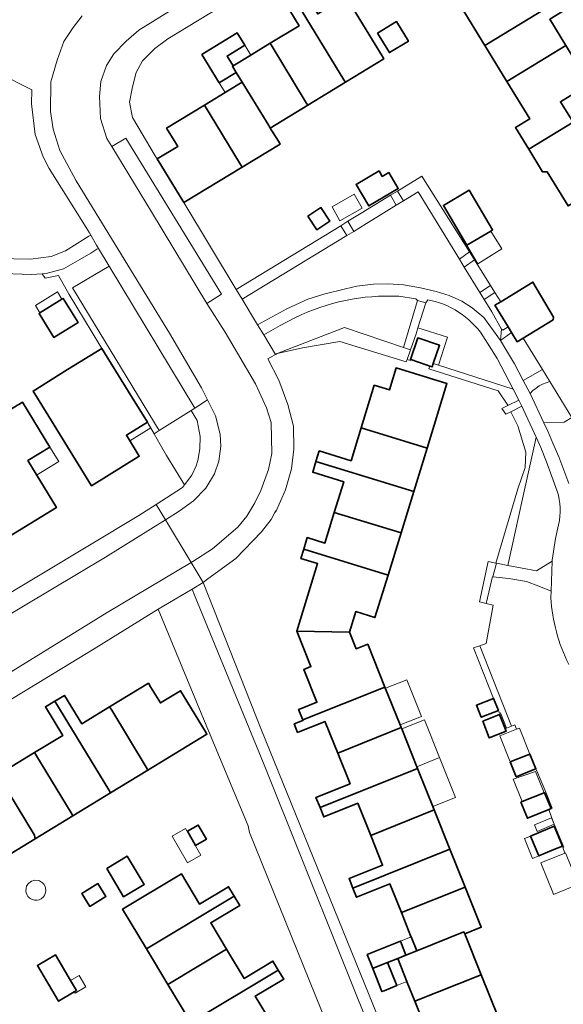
# Model space of a CAD drawing. Extents: x 147051 to 149075, y 463071 to 465537.
# Tile 145 of 229: x 147195 to 147262, y 464587 to 464709. Entities that reach past the tile are written whole.
import ezdxf

# ---------------------------------------------------------------- set-up
doc = ezdxf.new("R2010")
doc.units = 0
doc.header["$LTSCALE"] = 0.5
for name, color, linetype, lineweight in [('B-PV-GR-BEPLANTING_CULTUUR_HEESTERS-GV', 252, 'CONTINUOUS', 18), ('B-PV-OG-BEBOUWING-GV', 6, 'CONTINUOUS', 35), ('B-PV-OG-BEBOUWING_LUIFEL-GV', 6, 'CONTINUOUS', 18), ('B-PV-OG-TERREIN_BEGROEID-GV', 252, 'CONTINUOUS', 18), ('B-PV-OG-TERREIN_ERF-GV', 252, 'CONTINUOUS', 18), ('B-PV-VH-GESLOTENVERHARDING_ASFALT-GV', 252, 'CONTINUOUS', 18), ('B-PV-VH-OPENVERHARDING_BETONSTRAATSTEEN-GV', 252, 'CONTINUOUS', 18), ('B-PV-VH-OPENVERHARDING_TEGEL-GV', 252, 'CONTINUOUS', 18)]:
    doc.layers.add(name, color=color, linetype=linetype, lineweight=lineweight)

msp = doc.modelspace()

# ---------------------------------------------------------------- linework, layer by layer
at = {"layer": 'B-PV-GR-BEPLANTING_CULTUUR_HEESTERS-GV', "flags": 128}
for points in [[(147242.066, 464686.825), (147243.884, 464687.948), (147248.993, 464679.603), (147250.243, 464680.502), (147244.359, 464689.872), (147241.336, 464688.025)], [(147235.924, 464683.036), (147237.513, 464684.004), (147238.802, 464684.809), (147241.175, 464686.275), (147240.489, 464687.508), (147238.114, 464686.057), (147236.839, 464685.279), (147235.21, 464684.284)], [(147222.141, 464674.637), (147235.062, 464682.511), (147234.316, 464683.738), (147221.408, 464675.852)], [(147204.354, 464680.925), (147204.184, 464680.823), (147203.407, 464680.36), (147202.051, 464679.551), (147200.026, 464678.394), (147197.905, 464677.829), (147197.412, 464677.796), (147197.756, 464677.255), (147199.432, 464677.578), (147200.725, 464675.223), (147204.542, 464668.969), (147207.808, 464663.685), (147210.179, 464659.849), (147211.241, 464658.012), (147211.852, 464658.401), (147201.173, 464676.061), (147205.673, 464678.741)], [(147249.587, 464678.633), (147251.509, 464675.494), (147252.858, 464676.336), (147250.851, 464679.533)], [(147254.207, 464670.964), (147254.37, 464670.819), (147255.007, 464671.239), (147253.385, 464673.907), (147253.826, 464674.175), (147254.107, 464674.346), (147253.387, 464675.493), (147252.042, 464674.624), (147252.986, 464673.081)], [(147234.779, 464671.151), (147226.45, 464667.918), (147229.576, 464668.62), (147234.203, 464669.423), (147242.417, 464666.899), (147242.53, 464667.195), (147242.94, 464668.374), (147242.07, 464668.677)], [(147242.53, 464667.195), (147242.956, 464667.077), (147242.995, 464667.192), (147242.935, 464667.212), (147243.848, 464669.873), (147246.54, 464668.948), (147245.761, 464666.681), (147246.412, 464666.499), (147247.523, 464669.946), (147243.875, 464671.122), (147243.637, 464670.378), (147242.94, 464668.374)], [(147256.873, 464664.596), (147259.259, 464665.971), (147256.883, 464669.854), (147256.126, 464669.398), (147255.427, 464670.548), (147254.066, 464669.552), (147255.798, 464666.64)], [(147254.992, 464661.505), (147256.354, 464662.178), (147255.644, 464663.526), (147246.412, 464666.499), (147245.761, 464666.681), (147245.626, 464666.288), (147245.359, 464666.38), (147245.223, 464666.036), (147253.795, 464663.328), (147254.963, 464661.564)], [(147262.901, 464660.024), (147260.187, 464664.457), (147259.731, 464664.329), (147259.288, 464664.153), (147258.866, 464663.931), (147258.469, 464663.667), (147258.088, 464663.349), (147257.725, 464662.977), (147259.428, 464659.376), (147261.952, 464659.431)], [(147216.46, 464654.025), (147216.66, 464654.701), (147216.883, 464656.127), (147216.931, 464657.653), (147216.578, 464659.655), (147215.826, 464660.881), (147211.852, 464658.401), (147211.241, 464658.012), (147212.002, 464656.667), (147212.78, 464655.332), (147215.004, 464651.699), (147215.911, 464652.899)], [(147256.79, 464649.948), (147258.261, 464656.63), (147258.469, 464657.605), (147256.708, 464661.413), (147255.362, 464660.741), (147256.203, 464659.007), (147257.199, 464655.715), (147257.136, 464653.833), (147256.202, 464651.18), (147253.479, 464642.02), (147253.562, 464642.004), (147254.963, 464641.737)]]:
    msp.add_lwpolyline(points, close=True, dxfattribs=at)
at = {"layer": 'B-PV-OG-BEBOUWING-GV', "flags": 128}
for points in [[(147256.537, 464715.295), (147249.221, 464710.824), (147252.155, 464706.026), (147263.067, 464712.695), (147262.334, 464713.894), (147258.736, 464711.696)], [(147239.66, 464704.369), (147239.473, 464704.675), (147234.978, 464712.063), (147231.485, 464709.938), (147229.321, 464713.494), (147228.06, 464712.727), (147234.719, 464701.782), (147234.905, 464701.476)], [(147234.719, 464701.782), (147228.06, 464712.727), (147226.985, 464712.073), (147229.169, 464708.483), (147225.588, 464706.304), (147230.063, 464698.949), (147230.249, 464698.644), (147234.905, 464701.476)], [(147263.067, 464712.695), (147252.155, 464706.026), (147254.864, 464701.592), (147262.152, 464706.047), (147260.176, 464709.28), (147263.8, 464711.495)], [(147238.879, 464707.569), (147240.347, 464705.156), (147242.689, 464706.581), (147241.221, 464708.993)], [(147217.161, 464704.926), (147219.301, 464701.41), (147219.621, 464701.605), (147221.406, 464702.692), (147220.932, 464703.471), (147221.012, 464703.52), (147220.275, 464704.731), (147222.452, 464706.056), (147221.524, 464707.581), (147217.482, 464705.121)], [(147221.406, 464702.692), (147222.13, 464701.502), (147225.429, 464696.13), (147225.615, 464695.825), (147230.249, 464698.644), (147230.063, 464698.949), (147225.588, 464706.304), (147223.324, 464704.927), (147223.189, 464704.844), (147221.012, 464703.52), (147220.932, 464703.471)], [(147262.152, 464706.047), (147254.864, 464701.592), (147257.685, 464696.976), (147255.937, 464695.909), (147257.589, 464693.205), (147263.044, 464696.539), (147261.491, 464699.081), (147265.072, 464701.269)], [(147222.148, 464690.986), (147226.828, 464693.834), (147226.616, 464694.179), (147225.615, 464695.825), (147225.429, 464696.13), (147222.13, 464701.502), (147220.345, 464700.416), (147220.024, 464700.221), (147217.474, 464698.669), (147221.938, 464691.332)], [(147221.938, 464691.332), (147217.474, 464698.669), (147212.789, 464695.818), (147213.93, 464693.943), (147214.164, 464693.559), (147211.627, 464692.016), (147214.928, 464686.592), (147222.148, 464690.986)], [(147263.044, 464696.539), (147257.589, 464693.205), (147259.287, 464690.426), (147259.853, 464690.404), (147262.43, 464686.187), (147269.948, 464690.781), (147267.063, 464695.502), (147264.598, 464693.996)], [(147240.268, 464690.311), (147239.46, 464689.835), (147239.059, 464690.516), (147236.219, 464688.843), (147237.786, 464686.183), (147241.434, 464688.333)], [(147249.905, 464681.335), (147252.872, 464683.079), (147253.098, 464683.212), (147250.205, 464688.134), (147247.012, 464686.258)], [(147230.259, 464684.924), (147231.366, 464683.251), (147232.956, 464684.302), (147231.848, 464685.976)], [(147255.007, 464671.239), (147255.427, 464670.548), (147256.126, 464669.398), (147256.883, 464669.854), (147260.584, 464672.086), (147260.622, 464672.442), (147258.08, 464676.761), (147254.107, 464674.346), (147253.826, 464674.175), (147253.385, 464673.907)], [(147199.845, 464674.65), (147197.13, 464672.97), (147197.02, 464672.902), (147198.862, 464669.926), (147201.838, 464671.768), (147199.996, 464674.744)], [(147242.995, 464667.192), (147244.898, 464666.538), (147245.359, 464666.38), (147245.626, 464666.288), (147245.761, 464666.681), (147246.54, 464668.948), (147243.848, 464669.873), (147242.935, 464667.212)], [(147197.885, 464660.685), (147203.506, 464651.588), (147209.411, 464655.237), (147207.814, 464657.821), (147210.412, 464659.427), (147208.041, 464663.263), (147204.775, 464668.547), (147200.554, 464665.939), (147196.272, 464663.294)], [(147245.002, 464656.228), (147247.458, 464664.212), (147241.176, 464666.144), (147240.34, 464663.427), (147238.468, 464664.003), (147236.847, 464658.737)], [(147195.618, 464654.692), (147198.352, 464656.356), (147194.969, 464661.913), (147194.522, 464661.641), (147194.336, 464661.528), (147191.522, 464659.816), (147191.293, 464659.676), (147192.685, 464657.39), (147187.787, 464654.408), (147193.317, 464645.323), (147199.157, 464648.878)], [(147243.347, 464650.851), (147245.002, 464656.228), (147236.847, 464658.737), (147235.597, 464654.672), (147231.662, 464655.882), (147231.258, 464654.569)], [(147231.258, 464654.569), (147230.854, 464653.255), (147234.691, 464652.074), (147233.527, 464648.291), (147241.779, 464645.752), (147243.347, 464650.851)], [(147233.527, 464648.291), (147232.36, 464644.498), (147230.191, 464645.165), (147229.747, 464643.721), (147240.167, 464640.514), (147241.779, 464645.752)], [(147228.89, 464633.58), (147235.394, 464633.465), (147236.176, 464636.009), (147238.556, 464635.277), (147240.167, 464640.514), (147229.747, 464643.721), (147229.397, 464642.581), (147231.464, 464641.945)], [(147229.101, 464623.904), (147229.619, 464622.612), (147239.785, 464626.687), (147237.659, 464631.992), (147236.216, 464631.414), (147235.394, 464633.465), (147228.89, 464633.58), (147230.643, 464629.208), (147229.752, 464628.85), (147231.371, 464624.813), (147229.359, 464624.007)], [(147205.75, 464624.242), (147206.006, 464623.815), (147210.271, 464616.777), (147210.49, 464616.417), (147217.775, 464620.852), (147217.568, 464621.219), (147214.515, 464626.233), (147212.02, 464624.715), (147210.793, 464626.73), (147210.533, 464627.157)], [(147229.054, 464621.103), (147232.385, 464622.426), (147232.454, 464622.249), (147233.947, 464618.523), (147241.797, 464621.668), (147241.668, 464621.991), (147239.785, 464626.687), (147229.619, 464622.612), (147229.647, 464622.543), (147228.577, 464622.115), (147228.992, 464621.078)], [(147198.988, 464624.931), (147205.64, 464613.957), (147205.858, 464613.597), (147210.49, 464616.417), (147210.271, 464616.777), (147206.006, 464623.815), (147205.75, 464624.242), (147202.299, 464622.138), (147200.162, 464625.646)], [(147196.449, 464618.572), (147196.722, 464618.163), (147200.993, 464611.128), (147201.212, 464610.768), (147205.858, 464613.597), (147205.64, 464613.957), (147198.988, 464624.931), (147197.815, 464624.217), (147199.952, 464620.707)], [(147253.818, 464623.777), (147253.22, 464625.273), (147251.103, 464624.438), (147251.694, 464622.94)], [(147251.881, 464622.465), (147252.685, 464620.398), (147254.773, 464621.211), (147253.966, 464623.283)], [(147231.765, 464611.773), (147243.826, 464616.606), (147243.738, 464616.826), (147241.863, 464621.503), (147241.797, 464621.668), (147233.947, 464618.523), (147235.469, 464614.725), (147231.258, 464613.037)], [(147190.787, 464617.7), (147190.93, 464617.451), (147196.448, 464608.36), (147196.552, 464607.931), (147201.212, 464610.768), (147200.993, 464611.128), (147196.722, 464618.163), (147196.449, 464618.572), (147193.697, 464616.894), (147193.089, 464616.524), (147191.964, 464618.43)], [(147256.014, 464615.589), (147258.096, 464616.426), (147258.453, 464616.57), (147257.72, 464618.392), (147257.363, 464618.249), (147255.279, 464617.417)], [(147186.511, 464607.943), (147189.992, 464602.208), (147192.827, 464603.934), (147192.059, 464605.196), (147196.552, 464607.931), (147196.448, 464608.36), (147190.93, 464617.451), (147190.787, 464617.7), (147189.664, 464617.003), (147189.499, 464616.901), (147190.628, 464615.056), (147186.982, 464612.823), (147187.244, 464612.393), (147189.023, 464609.471)], [(147238.025, 464608.33), (147245.891, 464611.483), (147243.826, 464616.606), (147231.765, 464611.773), (147232.228, 464610.619), (147236.431, 464612.305)], [(147260.044, 464611.543), (147260.331, 464611.66), (147259.534, 464613.621), (147259.462, 464613.589), (147256.757, 464612.513), (147256.597, 464612.443), (147257.403, 464610.466)], [(147235.818, 464601.806), (147247.828, 464606.621), (147245.891, 464611.483), (147238.025, 464608.33), (147239.499, 464604.653), (147235.345, 464602.987)], [(147215.376, 464608.845), (147216.383, 464607.089), (147217.714, 464607.852), (147216.707, 464609.608)], [(147257.791, 464608.255), (147258.818, 464605.801), (147260.674, 464606.578), (147261.732, 464607.019), (147260.708, 464609.474)], [(147249.704, 464601.941), (147247.828, 464606.621), (147235.818, 464601.806), (147236.269, 464600.68), (147240.404, 464602.337), (147241.827, 464598.785)], [(147205.388, 464604.228), (147207.479, 464600.755), (147210.018, 464602.284), (147207.927, 464605.756)], [(147221.142, 464600.833), (147220.45, 464601.985), (147216.87, 464599.832), (147214.619, 464603.575), (147207.357, 464599.209), (147210.3, 464594.314)], [(147204.297, 464602.376), (147202.32, 464601.135), (147203.315, 464599.549), (147205.293, 464600.791)], [(147241.827, 464598.785), (147243.005, 464595.844), (147243.022, 464595.804), (147243.719, 464594.064), (147249.555, 464596.402), (147249.649, 464596.167), (147251.69, 464596.985), (147249.704, 464601.941)], [(147221.142, 464600.833), (147210.3, 464594.314), (147212.953, 464589.902), (147220.197, 464594.257), (147218.242, 464597.509), (147221.84, 464599.673)], [(147241.367, 464593.121), (147242.513, 464590.264), (147242.553, 464590.163), (147243.493, 464587.817), (147251.68, 464591.098), (147249.649, 464596.167), (147249.555, 464596.402), (147243.719, 464594.064), (147242.389, 464593.53)], [(147237.579, 464593.626), (147238.278, 464591.883), (147238.535, 464591.986), (147240.1, 464592.613), (147241.367, 464593.121), (147242.389, 464593.53), (147241.692, 464595.271)], [(147212.953, 464589.902), (147215.789, 464585.184), (147226.599, 464591.683), (147225.931, 464592.794), (147222.366, 464590.65), (147220.197, 464594.257)], [(147201.373, 464588.996), (147201.652, 464589.16), (147200.926, 464590.391), (147199.065, 464593.549), (147196.825, 464592.228), (147199.412, 464587.84)], [(147238.278, 464591.883), (147239.424, 464589.025), (147239.681, 464589.129), (147241.246, 464589.756), (147240.1, 464592.613), (147238.535, 464591.986)], [(147226.599, 464591.683), (147215.789, 464585.184), (147218.549, 464580.595), (147225.839, 464584.978), (147223.748, 464588.456), (147227.267, 464590.572)], [(147251.68, 464591.098), (147243.493, 464587.817), (147245.534, 464582.724), (147247.841, 464583.648), (147248.96, 464580.855), (147254.841, 464583.212)]]:
    msp.add_lwpolyline(points, close=True, dxfattribs=at)
at = {"layer": 'B-PV-OG-BEBOUWING_LUIFEL-GV', "flags": 128}
for points in [[(147221.012, 464703.52), (147223.189, 464704.844), (147222.452, 464706.056), (147220.275, 464704.731)], [(147220.024, 464700.221), (147220.345, 464700.416), (147222.13, 464701.502), (147221.406, 464702.692), (147219.621, 464701.605), (147219.301, 464701.41)], [(147236.001, 464687.63), (147233.244, 464686.069), (147234.22, 464684.346), (147236.977, 464685.907)], [(147249.905, 464681.335), (147251.283, 464679.032), (147254.245, 464680.891), (147252.872, 464683.079)], [(147197.13, 464672.97), (147199.845, 464674.65), (147199.289, 464675.549), (147196.574, 464673.869)], [(147207.814, 464657.821), (147208.243, 464657.128), (147210.828, 464658.726), (147210.573, 464659.168), (147210.412, 464659.427)], [(147198.352, 464656.356), (147195.618, 464654.692), (147196.712, 464652.896), (147199.445, 464654.561)], [(147239.848, 464626.532), (147241.668, 464621.991), (147244.318, 464623.053), (147242.498, 464627.594)], [(147241.863, 464621.503), (147243.738, 464616.826), (147246.54, 464617.953), (147244.66, 464622.627)], [(147253.987, 464620.631), (147255.279, 464617.417), (147257.363, 464618.249), (147257.72, 464618.392), (147256.425, 464621.611), (147256.068, 464621.468)], [(147243.738, 464616.826), (147243.826, 464616.606), (147245.726, 464611.895), (147248.523, 464613.022), (147246.54, 464617.953)], [(147259.462, 464613.589), (147258.413, 464616.258), (147255.663, 464615.279), (147256.757, 464612.513)], [(147258.267, 464609.629), (147258.603, 464608.827), (147260.714, 464609.711), (147260.378, 464610.513)], [(147215.364, 464604.938), (147217.01, 464605.882), (147215.115, 464609.186), (147213.469, 464608.243)], [(147257.791, 464608.255), (147257.026, 464607.935), (147258.053, 464605.481), (147258.818, 464605.801)], [(147259.146, 464604.75), (147260.528, 464601.29), (147260.634, 464601.037), (147263.448, 464602.19), (147263.691, 464602.288), (147262.129, 464606.181), (147262.021, 464606.137), (147259.068, 464604.934)], [(147196.092, 464602.668), (147195.767, 464602.444), (147195.648, 464602.315), (147195.487, 464602.038), (147195.412, 464601.795), (147195.392, 464601.443), (147195.431, 464601.225), (147195.539, 464600.958), (147195.65, 464600.788), (147195.921, 464600.533), (147196.096, 464600.432), (147196.453, 464600.326), (147196.8, 464600.326), (147197.024, 464600.381), (147197.286, 464600.508), (147197.572, 464600.754), (147197.689, 464600.917), (147197.831, 464601.271), (147197.859, 464601.461), (147197.827, 464601.847), (147197.769, 464602.023), (147197.592, 464602.324), (147197.437, 464602.485), (147197.094, 464602.697), (147196.93, 464602.752), (147196.511, 464602.784), (147196.364, 464602.756)], [(147241.692, 464595.271), (147242.389, 464593.53), (147243.719, 464594.064), (147243.022, 464595.804)], [(147240.1, 464592.613), (147241.246, 464589.756), (147242.513, 464590.264), (147241.367, 464593.121)], [(147200.926, 464590.391), (147201.652, 464589.16), (147201.373, 464588.996), (147201.469, 464588.833), (147202.785, 464589.608), (147201.963, 464591.002)]]:
    msp.add_lwpolyline(points, close=True, dxfattribs=at)
at = {"layer": 'B-PV-OG-TERREIN_BEGROEID-GV', "flags": 128}
for points in [[(147193.907, 464679.653), (147195.982, 464679.591), (147198.513, 464679.914), (147200.304, 464680.626), (147201.746, 464681.531), (147203.189, 464682.436), (147203.404, 464682.571), (147203.243, 464682.855), (147202.865, 464683.519), (147198.253, 464690.823), (147197.526, 464692.274), (147196.555, 464695.028), (147196.067, 464698.804), (147196.132, 464700.547), (147191.859, 464702.709)], [(147243.619, 464674.716), (147241.494, 464675.021)], [(147242.07, 464668.677), (147243.827, 464674.477)], [(147243.827, 464674.477), (147243.619, 464674.716)], [(147244.862, 464674.2), (147243.875, 464671.122)], [(147245.085, 464674.566), (147244.862, 464674.2)], [(147246.008, 464674.375), (147245.085, 464674.566)], [(147228.658, 464672.358), (147226.845, 464671.404)], [(147226.845, 464671.404), (147224.8, 464670.232)], [(147226.45, 464667.918), (147234.779, 464671.151)], [(147234.779, 464671.151), (147242.07, 464668.677)], [(147243.875, 464671.122), (147247.523, 464669.946)], [(147224.8, 464670.232), (147226.262, 464667.809)], [(147247.523, 464669.946), (147246.412, 464666.499)], [(147253.652, 464667.306), (147252.463, 464669.211)], [(147226.262, 464667.809), (147226.45, 464667.918)], [(147255.644, 464663.526), (147253.652, 464667.306)], [(147246.412, 464666.499), (147255.644, 464663.526)], [(147261.952, 464659.431), (147259.428, 464659.376)], [(147259.428, 464659.376), (147259.913, 464658.349)], [(147259.913, 464658.349), (147260.547, 464656.86)], [(147258.469, 464657.605), (147258.261, 464656.63)], [(147259.062, 464656.323), (147258.469, 464657.605)], [(147258.261, 464656.63), (147256.79, 464649.948)], [(147259.765, 464654.548), (147259.062, 464656.323)], [(147260.547, 464656.86), (147261.28, 464655.138)], [(147261.28, 464655.138), (147262.51, 464651.875)], [(147261.089, 464650.911), (147259.765, 464654.548)], [(147256.79, 464649.948), (147254.963, 464641.737)], [(147260.866, 464645.044), (147261.258, 464646.761)], [(147260.483, 464642.379), (147260.866, 464645.044)], [(147254.963, 464641.737), (147258.516, 464641.058)], [(147258.516, 464641.058), (147260.478, 464642.24)], [(147260.478, 464642.24), (147260.483, 464642.379)], [(147260.302, 464637.728), (147260.334, 464638.541), (147258.819, 464639.16), (147257.304, 464639.721), (147255.115, 464640.114), (147253.133, 464640.335), (147253.095, 464640.339), (147252.309, 464637.018), (147253.15, 464636.812), (147252.303, 464632.068), (147251.502, 464631.786)], [(147251.502, 464631.786), (147255.429, 464621.835), (147255.854, 464622.001), (147256.068, 464621.468), (147256.425, 464621.611), (147257.72, 464618.392), (147258.453, 464616.57), (147258.537, 464616.406), (147259.668, 464613.671), (147260.449, 464611.707), (147260.331, 464611.66), (147260.044, 464611.543), (147260.392, 464610.591), (147260.714, 464609.711), (147261.901, 464606.876), (147261.77, 464606.822), (147262.021, 464606.137), (147262.129, 464606.181), (147263.691, 464602.288), (147263.448, 464602.19), (147263.6, 464601.819), (147266.688, 464594.598), (147270.325, 464588.46), (147273.324, 464586.117)]]:
    msp.add_lwpolyline(points, dxfattribs=at)
msp.add_lwpolyline([(147242.066, 464686.825), (147241.175, 464686.275), (147238.802, 464684.809), (147237.513, 464684.004), (147235.924, 464683.036), (147235.062, 464682.511), (147222.141, 464674.637), (147223.803, 464671.883), (147224.033, 464671.502), (147227.645, 464673.471), (147230.25, 464674.647), (147232.215, 464675.281), (147234.926, 464675.939), (147236.323, 464676.277), (147238.368, 464676.494), (147240.191, 464676.547), (147242.079, 464676.421), (147244.199, 464676.065), (147246.14, 464675.616), (147247.714, 464675.101), (147249.305, 464674.407), (147250.565, 464673.591), (147252.015, 464672.37), (147254.066, 464669.552), (147254.207, 464670.964), (147252.986, 464673.081), (147252.042, 464674.624), (147251.509, 464675.494), (147249.587, 464678.633), (147248.993, 464679.603), (147243.884, 464687.948)], close=True, dxfattribs=at)
at = {"layer": 'B-PV-OG-TERREIN_BEGROEID-GV'}
for points in [[(147241.494, 464675.021, 0.1255029), (147228.658, 464672.358)], [(147252.463, 464669.211, 0.2013187), (147246.008, 464674.375)], [(147261.258, 464646.761, 0.1327668), (147261.089, 464650.911)], [(147262.529, 464629.491, -0.1020887), (147260.302, 464637.728)]]:
    msp.add_lwpolyline(points, format="xyb", dxfattribs=at)
at = {"layer": 'B-PV-OG-TERREIN_ERF-GV', "flags": 128}
for points in [[(147221.841, 464712.304), (147212.942, 464706.87), (147211.318, 464705.668), (147209.819, 464704.116), (147209.02, 464702.689), (147208.572, 464700.912), (147208.199, 464699.035), (147208.577, 464697.134), (147211.393, 464692.4), (147211.627, 464692.016), (147214.164, 464693.559), (147213.93, 464693.943), (147212.789, 464695.818), (147217.474, 464698.669), (147220.024, 464700.221), (147220.345, 464700.416), (147222.13, 464701.502), (147221.406, 464702.692), (147219.621, 464701.605), (147219.301, 464701.41), (147217.161, 464704.926), (147217.482, 464705.121), (147221.524, 464707.581), (147222.452, 464706.056), (147220.275, 464704.731), (147221.012, 464703.52), (147223.189, 464704.844), (147223.324, 464704.927), (147225.588, 464706.304), (147229.169, 464708.483), (147226.985, 464712.073)], [(147234.978, 464712.063), (147239.473, 464704.675), (147239.66, 464704.369), (147234.905, 464701.476), (147230.249, 464698.644), (147225.615, 464695.825), (147226.616, 464694.179), (147226.828, 464693.834), (147222.148, 464690.986), (147214.928, 464686.592), (147221.408, 464675.852), (147234.316, 464683.738), (147235.21, 464684.284), (147236.839, 464685.279), (147238.114, 464686.057), (147240.489, 464687.508), (147241.336, 464688.025), (147244.359, 464689.872), (147250.243, 464680.502), (147250.851, 464679.533), (147252.858, 464676.336), (147253.387, 464675.493), (147254.107, 464674.346), (147258.08, 464676.761), (147260.622, 464672.442), (147260.584, 464672.086), (147256.883, 464669.854), (147259.259, 464665.971), (147260.187, 464664.457), (147262.901, 464660.024)], [(147262.43, 464686.187), (147259.853, 464690.404), (147259.287, 464690.426), (147257.589, 464693.205), (147255.937, 464695.909), (147257.685, 464696.976), (147254.864, 464701.592), (147252.155, 464706.026), (147249.221, 464710.824)], [(147260.176, 464709.28), (147262.152, 464706.047)], [(147265.072, 464701.269), (147261.491, 464699.081), (147263.044, 464696.539)], [(147184.716, 464633.089), (147209.363, 464647.916), (147211.501, 464649.281), (147214.738, 464651.347), (147215.004, 464651.699), (147212.78, 464655.332), (147212.002, 464656.667), (147211.241, 464658.012), (147210.179, 464659.849), (147207.808, 464663.685), (147204.542, 464668.969), (147200.725, 464675.223), (147199.432, 464677.578), (147197.756, 464677.255), (147197.412, 464677.796), (147196.068, 464677.706), (147193.796, 464677.772)], [(147262.021, 464606.137), (147261.77, 464606.822), (147261.901, 464606.876), (147260.714, 464609.711), (147260.392, 464610.591), (147260.044, 464611.543), (147257.403, 464610.466), (147256.597, 464612.443), (147256.757, 464612.513), (147259.462, 464613.589), (147259.534, 464613.621), (147260.331, 464611.66), (147260.449, 464611.707), (147259.668, 464613.671), (147258.537, 464616.406), (147258.453, 464616.57), (147258.096, 464616.426), (147256.014, 464615.589), (147255.279, 464617.417), (147257.363, 464618.249), (147257.72, 464618.392), (147256.425, 464621.611), (147256.068, 464621.468), (147255.854, 464622.001), (147255.429, 464621.835), (147254.817, 464621.597), (147254.07, 464623.491), (147253.949, 464623.443), (147253.818, 464623.777), (147251.694, 464622.94), (147251.103, 464624.438), (147253.22, 464625.273), (147250.734, 464631.516), (147251.502, 464631.786), (147252.303, 464632.068), (147253.15, 464636.812), (147252.309, 464637.018), (147251.479, 464637.222), (147252.56, 464642.196), (147253.479, 464642.02), (147256.202, 464651.18), (147257.136, 464653.833), (147257.199, 464655.715), (147256.203, 464659.007), (147255.362, 464660.741), (147254.716, 464660.418), (147254.254, 464661.141), (147254.992, 464661.505), (147254.963, 464661.564), (147253.795, 464663.328), (147245.223, 464666.036), (147245.359, 464666.38), (147244.898, 464666.538), (147242.995, 464667.192), (147242.956, 464667.077), (147242.53, 464667.195), (147242.417, 464666.899), (147234.203, 464669.423), (147229.576, 464668.62), (147226.45, 464667.918), (147226.262, 464667.809), (147225.325, 464667.266), (147226.679, 464664.64), (147227.783, 464661.638), (147228.487, 464658.961), (147228.516, 464656.108), (147228.243, 464653.681), (147227.496, 464651.078), (147226.249, 464648.275), (147226.299, 464648.525), (147225.725, 464647.424), (147224.526, 464645.897), (147221.353, 464642.592), (147217.879, 464640.088), (147217.329, 464639.613), (147224.531, 464621.35), (147240.415, 464582.199)], [(147245.534, 464582.724), (147243.493, 464587.817), (147242.553, 464590.163), (147242.513, 464590.264), (147241.367, 464593.121), (147240.1, 464592.613), (147241.246, 464589.756), (147239.681, 464589.129), (147239.424, 464589.025), (147238.278, 464591.883), (147237.579, 464593.626), (147241.692, 464595.271), (147242.389, 464593.53), (147243.719, 464594.064), (147243.022, 464595.804), (147243.005, 464595.844), (147241.827, 464598.785), (147240.404, 464602.337), (147236.269, 464600.68), (147235.818, 464601.806), (147235.345, 464602.987), (147239.499, 464604.653), (147238.025, 464608.33), (147236.431, 464612.305), (147232.228, 464610.619), (147231.765, 464611.773), (147231.258, 464613.037), (147235.469, 464614.725), (147233.947, 464618.523), (147232.454, 464622.249), (147232.385, 464622.426), (147229.054, 464621.103), (147228.992, 464621.078), (147228.577, 464622.115), (147229.647, 464622.543), (147229.619, 464622.612), (147229.101, 464623.904), (147229.359, 464624.007), (147231.371, 464624.813), (147229.752, 464628.85), (147230.643, 464629.208), (147228.89, 464633.58), (147231.464, 464641.945), (147229.397, 464642.581), (147229.747, 464643.721), (147230.191, 464645.165), (147232.36, 464644.498), (147233.527, 464648.291), (147234.691, 464652.074), (147230.854, 464653.255), (147231.258, 464654.569), (147231.662, 464655.882), (147235.597, 464654.672), (147236.847, 464658.737), (147238.468, 464664.003), (147240.34, 464663.427), (147241.176, 464666.144), (147247.458, 464664.212), (147245.002, 464656.228), (147243.347, 464650.851), (147241.779, 464645.752), (147240.167, 464640.514), (147238.556, 464635.277), (147236.176, 464636.009), (147235.394, 464633.465), (147236.216, 464631.414), (147237.659, 464631.992), (147239.785, 464626.687), (147241.668, 464621.991), (147241.797, 464621.668), (147241.863, 464621.503), (147243.738, 464616.826), (147243.826, 464616.606), (147245.891, 464611.483), (147247.828, 464606.621), (147249.704, 464601.941), (147251.69, 464596.985), (147249.649, 464596.167), (147251.68, 464591.098), (147254.841, 464583.212)], [(147233.41, 464582.996), (147223.046, 464608.713), (147222.895, 464609.514), (147217.55, 464622.272), (147211.754, 464636.332), (147203.83, 464631.423), (147171.609, 464611.838)], [(147193.697, 464616.894), (147196.449, 464618.572), (147199.952, 464620.707), (147197.815, 464624.217), (147198.988, 464624.931), (147200.162, 464625.646), (147202.299, 464622.138), (147205.75, 464624.242), (147210.533, 464627.157), (147210.793, 464626.73), (147212.02, 464624.715), (147214.515, 464626.233), (147217.568, 464621.219), (147217.775, 464620.852), (147210.49, 464616.417), (147205.858, 464613.597), (147201.212, 464610.768), (147196.552, 464607.931), (147192.059, 464605.196)], [(147215.789, 464585.184), (147212.953, 464589.902), (147210.3, 464594.314), (147207.357, 464599.209), (147214.619, 464603.575), (147216.87, 464599.832), (147220.45, 464601.985), (147221.142, 464600.833), (147221.84, 464599.673), (147218.242, 464597.509), (147220.197, 464594.257), (147222.366, 464590.65), (147225.931, 464592.794), (147226.599, 464591.683), (147227.267, 464590.572), (147223.748, 464588.456), (147225.839, 464584.978)]]:
    msp.add_lwpolyline(points, dxfattribs=at)
for points in [[(147238.879, 464707.569), (147241.221, 464708.993), (147242.689, 464706.581), (147240.347, 464705.156)], [(147240.268, 464690.311), (147241.434, 464688.333), (147237.786, 464686.183), (147236.219, 464688.843), (147239.059, 464690.516), (147239.46, 464689.835)], [(147249.905, 464681.335), (147247.012, 464686.258), (147250.205, 464688.134), (147253.098, 464683.212), (147252.872, 464683.079)], [(147230.259, 464684.924), (147231.848, 464685.976), (147232.956, 464684.302), (147231.366, 464683.251)], [(147199.845, 464674.65), (147199.996, 464674.744), (147201.838, 464671.768), (147198.862, 464669.926), (147197.02, 464672.902), (147197.13, 464672.97)], [(147197.885, 464660.685), (147196.272, 464663.294), (147200.554, 464665.939), (147204.775, 464668.547), (147208.041, 464663.263), (147210.412, 464659.427), (147207.814, 464657.821), (147209.411, 464655.237), (147203.506, 464651.588)], [(147195.618, 464654.692), (147199.157, 464648.878), (147193.317, 464645.323), (147187.787, 464654.408), (147192.685, 464657.39), (147191.293, 464659.676), (147191.522, 464659.816), (147194.336, 464661.528), (147194.522, 464661.641), (147194.969, 464661.913), (147198.352, 464656.356)], [(147251.881, 464622.465), (147253.966, 464623.283), (147254.773, 464621.211), (147252.685, 464620.398)], [(147215.376, 464608.845), (147216.707, 464609.608), (147217.714, 464607.852), (147216.383, 464607.089)], [(147257.791, 464608.255), (147260.708, 464609.474), (147261.732, 464607.019), (147260.674, 464606.578), (147258.818, 464605.801)], [(147207.927, 464605.756), (147210.018, 464602.284), (147207.479, 464600.755), (147205.388, 464604.228)], [(147204.297, 464602.376), (147205.293, 464600.791), (147203.315, 464599.549), (147202.32, 464601.135)], [(147201.373, 464588.996), (147199.412, 464587.84), (147196.825, 464592.228), (147199.065, 464593.549), (147200.926, 464590.391), (147201.652, 464589.16)]]:
    msp.add_lwpolyline(points, close=True, dxfattribs=at)
at = {"layer": 'B-PV-VH-GESLOTENVERHARDING_ASFALT-GV', "flags": 128}
for points in [[(147209.339, 464707.944), (147225.262, 464717.811)], [(147202.332, 464709.692), (147201.258, 464708.265)], [(147201.258, 464708.265), (147200.085, 464706.538)], [(147207.789, 464706.567), (147209.339, 464707.944)], [(147200.085, 464706.538), (147199.262, 464704.21)], [(147206.265, 464705.015), (147207.789, 464706.567)], [(147205.342, 464703.538), (147206.265, 464705.015)], [(147199.262, 464704.21), (147198.465, 464701.532)], [(147204.669, 464701.561), (147205.342, 464703.538)], [(147198.465, 464701.532), (147198.419, 464697.854)], [(147204.496, 464699.734), (147204.669, 464701.561)], [(147204.599, 464697.007), (147204.496, 464699.734)], [(147198.419, 464697.854), (147198.747, 464695.702)], [(147205.403, 464694.53), (147204.599, 464697.007)], [(147198.747, 464695.702), (147199.601, 464693.025)], [(147206.004, 464693.529), (147205.403, 464694.53)], [(147199.601, 464693.025), (147201.607, 464689.298)], [(147210.943, 464685.45), (147206.004, 464693.529)], [(147201.607, 464689.298), (147213.163, 464670.438)], [(147217.761, 464674.118), (147210.943, 464685.45)], [(147240.191, 464676.547), (147238.368, 464676.494)], [(147242.079, 464676.421), (147240.191, 464676.547)], [(147234.926, 464675.939), (147232.215, 464675.281)], [(147236.323, 464676.277), (147234.926, 464675.939)], [(147238.368, 464676.494), (147236.323, 464676.277)], [(147244.199, 464676.065), (147242.079, 464676.421)], [(147246.14, 464675.616), (147244.199, 464676.065)], [(147247.714, 464675.101), (147246.14, 464675.616)], [(147220.042, 464670.566), (147217.761, 464674.118)], [(147230.25, 464674.647), (147227.645, 464673.471)], [(147232.215, 464675.281), (147230.25, 464674.647)], [(147241.494, 464675.021), (147243.619, 464674.716)], [(147243.619, 464674.716), (147243.827, 464674.477)], [(147243.827, 464674.477), (147244.862, 464674.2)], [(147244.862, 464674.2), (147245.085, 464674.566)], [(147245.085, 464674.566), (147246.008, 464674.375)], [(147249.305, 464674.407), (147247.714, 464675.101)], [(147250.565, 464673.591), (147249.305, 464674.407)], [(147227.645, 464673.471), (147224.033, 464671.502)], [(147252.015, 464672.37), (147250.565, 464673.591)], [(147226.845, 464671.404), (147228.658, 464672.358)], [(147254.066, 464669.552), (147252.015, 464672.37)], [(147213.163, 464670.438), (147217.124, 464663.684)], [(147223.777, 464664.188), (147220.042, 464670.566)], [(147224.033, 464671.502), (147224.8, 464670.232)], [(147224.8, 464670.232), (147226.845, 464671.404)], [(147252.463, 464669.211), (147253.652, 464667.306)], [(147255.798, 464666.64), (147254.066, 464669.552)], [(147253.652, 464667.306), (147255.644, 464663.526)], [(147256.873, 464664.596), (147255.798, 464666.64)], [(147257.725, 464662.977), (147256.873, 464664.596)], [(147217.124, 464663.684), (147217.859, 464662.197)], [(147225.157, 464661.236), (147223.777, 464664.188)], [(147255.644, 464663.526), (147256.354, 464662.178)], [(147217.859, 464662.197), (147218.829, 464660.232)], [(147256.354, 464662.178), (147256.708, 464661.413)], [(147259.428, 464659.376), (147257.725, 464662.977)], [(147225.71, 464659.385), (147225.157, 464661.236)], [(147256.708, 464661.413), (147258.469, 464657.605)], [(147218.829, 464660.232), (147219.407, 464657.955)], [(147225.789, 464655.556), (147225.71, 464659.385)], [(147259.913, 464658.349), (147259.428, 464659.376)], [(147260.547, 464656.86), (147259.913, 464658.349)], [(147219.407, 464657.955), (147219.484, 464656.479)], [(147258.469, 464657.605), (147259.062, 464656.323)], [(147219.484, 464656.479), (147219.261, 464654.627)], [(147259.062, 464656.323), (147259.765, 464654.548)], [(147261.28, 464655.138), (147260.547, 464656.86)], [(147219.261, 464654.627), (147218.713, 464653.05)], [(147225.392, 464653.579), (147225.789, 464655.556)], [(147262.51, 464651.875), (147261.28, 464655.138)], [(147224.444, 464651.001), (147225.392, 464653.579)], [(147259.765, 464654.548), (147261.089, 464650.911)], [(147218.713, 464653.05), (147217.639, 464651.298)], [(147217.639, 464651.298), (147216.115, 464649.696)], [(147223.696, 464649.45), (147224.444, 464651.001)], [(147216.115, 464649.696), (147214.341, 464648.444)], [(147222.697, 464647.823), (147223.696, 464649.45)], [(147192.127, 464627.713), (147205.451, 464635.903), (147215.83, 464642.098), (147212.644, 464647.384), (147205.242, 464642.759), (147175.195, 464624.802)], [(147214.341, 464648.444), (147212.644, 464647.384)], [(147212.644, 464647.384), (147215.83, 464642.098)], [(147221.598, 464646.446), (147222.697, 464647.823)], [(147218.449, 464643.767), (147221.598, 464646.446)], [(147261.258, 464646.761), (147260.866, 464645.044)], [(147260.866, 464645.044), (147260.483, 464642.379)], [(147216.025, 464642.214), (147218.449, 464643.767)], [(147215.83, 464642.098), (147216.025, 464642.214)], [(147260.478, 464642.24), (147260.334, 464638.541)], [(147260.483, 464642.379), (147260.478, 464642.24)], [(147260.334, 464638.541), (147260.302, 464637.728)]]:
    msp.add_lwpolyline(points, dxfattribs=at)
msp.add_lwpolyline([(147193.796, 464677.772), (147196.068, 464677.706), (147197.412, 464677.796), (147197.905, 464677.829), (147200.026, 464678.394), (147202.051, 464679.551), (147203.407, 464680.36), (147204.184, 464680.823), (147204.354, 464680.925), (147204.118, 464681.317), (147203.404, 464682.571), (147203.189, 464682.436), (147201.746, 464681.531), (147200.304, 464680.626), (147198.513, 464679.914), (147195.982, 464679.591), (147193.907, 464679.653), (147191.87, 464679.788), (147191.854, 464679.701), (147191.573, 464678.128), (147191.564, 464678.077), (147191.533, 464677.905)], close=True, dxfattribs=at)
at = {"layer": 'B-PV-VH-GESLOTENVERHARDING_ASFALT-GV'}
for points in [[(147228.658, 464672.358, -0.1255029), (147241.494, 464675.021)], [(147246.008, 464674.375, -0.2013187), (147252.463, 464669.211)], [(147261.089, 464650.911, -0.1327668), (147261.258, 464646.761)], [(147260.302, 464637.728, 0.1020887), (147262.529, 464629.491)]]:
    msp.add_lwpolyline(points, format="xyb", dxfattribs=at)
at = {"layer": 'B-PV-VH-OPENVERHARDING_BETONSTRAATSTEEN-GV', "flags": 128}
for points in [[(147219.59, 464675.277), (147207.737, 464694.588), (147206.004, 464693.529), (147210.943, 464685.45), (147217.761, 464674.118)], [(147215.826, 464660.881), (147216.276, 464661.181), (147205.673, 464678.741), (147201.173, 464676.061), (147211.852, 464658.401)], [(147250.784, 464568.777), (147239.742, 464580.597), (147238.99, 464581.773), (147224.837, 464617.072), (147216.255, 464638.061), (147215.952, 464638.802), (147211.754, 464636.332), (147217.55, 464622.272), (147222.895, 464609.514), (147223.046, 464608.713), (147233.41, 464582.996), (147234.965, 464579.469), (147235.867, 464577.993), (147236.92, 464576.742), (147241.403, 464572.116), (147246.338, 464566.789), (147247.39, 464565.438)]]:
    msp.add_lwpolyline(points, close=True, dxfattribs=at)
at = {"layer": 'B-PV-VH-OPENVERHARDING_TEGEL-GV', "flags": 128}
for points in [[(147225.262, 464717.811), (147209.339, 464707.944), (147207.789, 464706.567), (147206.265, 464705.015), (147205.342, 464703.538), (147204.669, 464701.561), (147204.496, 464699.734), (147204.599, 464697.007), (147205.403, 464694.53), (147206.004, 464693.529), (147207.737, 464694.588), (147219.59, 464675.277), (147217.761, 464674.118), (147220.042, 464670.566), (147223.777, 464664.188), (147225.157, 464661.236), (147225.71, 464659.385), (147225.789, 464655.556), (147225.392, 464653.579), (147224.444, 464651.001), (147223.696, 464649.45), (147222.697, 464647.823), (147221.598, 464646.446), (147218.449, 464643.767), (147216.025, 464642.214), (147215.83, 464642.098), (147217.329, 464639.613), (147217.879, 464640.088), (147221.353, 464642.592), (147224.526, 464645.897), (147225.725, 464647.424), (147226.299, 464648.525), (147226.249, 464648.275), (147227.496, 464651.078), (147228.243, 464653.681), (147228.516, 464656.108), (147228.487, 464658.961), (147227.783, 464661.638), (147226.679, 464664.64), (147225.325, 464667.266), (147226.262, 464667.809), (147224.8, 464670.232), (147224.033, 464671.502), (147223.803, 464671.883), (147222.141, 464674.637), (147221.408, 464675.852), (147214.928, 464686.592), (147211.627, 464692.016), (147211.393, 464692.4), (147208.577, 464697.134), (147208.199, 464699.035), (147208.572, 464700.912), (147209.02, 464702.689), (147209.819, 464704.116), (147211.318, 464705.668), (147212.942, 464706.87), (147221.841, 464712.304)], [(147191.859, 464702.709), (147196.132, 464700.547), (147196.067, 464698.804), (147196.555, 464695.028), (147197.526, 464692.274), (147198.253, 464690.823), (147202.865, 464683.519), (147203.243, 464682.855), (147203.404, 464682.571), (147204.118, 464681.317), (147204.354, 464680.925), (147205.673, 464678.741), (147216.276, 464661.181), (147217.859, 464662.197), (147217.124, 464663.684), (147213.163, 464670.438), (147201.607, 464689.298), (147199.601, 464693.025), (147198.747, 464695.702), (147198.419, 464697.854), (147198.465, 464701.532), (147199.262, 464704.21), (147200.085, 464706.538), (147201.258, 464708.265), (147202.332, 464709.692)], [(147175.195, 464624.802), (147205.242, 464642.759), (147212.644, 464647.384), (147211.501, 464649.281), (147209.363, 464647.916), (147184.716, 464633.089)], [(147171.609, 464611.838), (147203.83, 464631.423), (147211.754, 464636.332), (147215.952, 464638.802), (147217.329, 464639.613), (147215.83, 464642.098), (147205.451, 464635.903), (147192.127, 464627.713)]]:
    msp.add_lwpolyline(points, dxfattribs=at)
for points in [[(147241.336, 464688.025), (147240.489, 464687.508), (147241.175, 464686.275), (147242.066, 464686.825)], [(147235.062, 464682.511), (147235.924, 464683.036), (147235.21, 464684.284), (147234.316, 464683.738)], [(147250.851, 464679.533), (147250.243, 464680.502), (147248.993, 464679.603), (147249.587, 464678.633)], [(147252.858, 464676.336), (147251.509, 464675.494), (147252.042, 464674.624), (147253.387, 464675.493)], [(147244.862, 464674.2), (147243.827, 464674.477), (147242.07, 464668.677), (147242.94, 464668.374), (147243.637, 464670.378), (147243.875, 464671.122)], [(147254.066, 464669.552), (147255.427, 464670.548), (147255.007, 464671.239), (147254.37, 464670.819), (147254.207, 464670.964)], [(147258.866, 464663.931), (147259.288, 464664.153), (147259.731, 464664.329), (147260.187, 464664.457), (147259.259, 464665.971), (147256.873, 464664.596), (147257.725, 464662.977), (147258.088, 464663.349), (147258.469, 464663.667)], [(147215.826, 464660.881), (147216.578, 464659.655), (147216.931, 464657.653), (147216.883, 464656.127), (147216.66, 464654.701), (147216.46, 464654.025), (147215.911, 464652.899), (147215.004, 464651.699), (147214.738, 464651.347), (147211.501, 464649.281), (147212.644, 464647.384), (147214.341, 464648.444), (147216.115, 464649.696), (147217.639, 464651.298), (147218.713, 464653.05), (147219.261, 464654.627), (147219.484, 464656.479), (147219.407, 464657.955), (147218.829, 464660.232), (147217.859, 464662.197), (147216.276, 464661.181)], [(147254.254, 464661.141), (147254.716, 464660.418), (147255.362, 464660.741), (147256.708, 464661.413), (147256.354, 464662.178), (147254.992, 464661.505)], [(147253.133, 464640.335), (147253.562, 464642.004), (147253.479, 464642.02), (147252.56, 464642.196), (147251.479, 464637.222), (147252.309, 464637.018), (147253.095, 464640.339)], [(147253.133, 464640.335), (147255.115, 464640.114), (147257.304, 464639.721), (147258.819, 464639.16), (147260.334, 464638.541), (147260.478, 464642.24), (147258.516, 464641.058), (147254.963, 464641.737), (147253.562, 464642.004)], [(147216.255, 464638.061), (147224.837, 464617.072), (147238.99, 464581.773), (147239.742, 464580.597), (147250.784, 464568.777), (147267.146, 464551.261), (147268.145, 464552.137), (147259.052, 464562.041), (147248.181, 464573.571), (147240.891, 464581.449), (147240.415, 464582.199), (147224.531, 464621.35), (147217.329, 464639.613), (147215.952, 464638.802)], [(147253.818, 464623.777), (147253.949, 464623.443), (147254.07, 464623.491), (147254.817, 464621.597), (147255.429, 464621.835), (147251.502, 464631.786), (147250.734, 464631.516), (147253.22, 464625.273)]]:
    msp.add_lwpolyline(points, close=True, dxfattribs=at)

doc.saveas('drawing.dxf')
